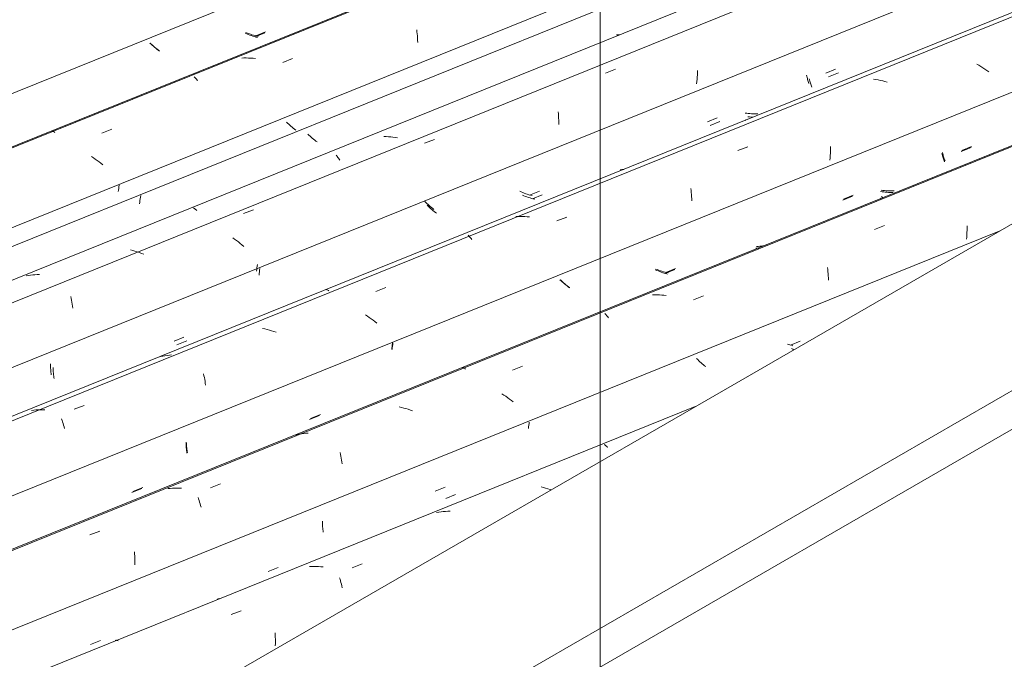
# Model space of a CAD drawing. Header units: metres. Extents: x -15.1 to 0.1, y 4 to 14.1.
# Tile 13 of 67: x -11.19 to -10.251, y 9.804 to 10.414. Entities that reach past the tile are written whole.
import ezdxf

# ---------------------------------------------------------------- set-up
doc = ezdxf.new("R2010")
doc.units = ezdxf.units.M
for name, color, linetype, lineweight in [('A-GLAZ-CWMG', 7, 'Continuous', 5), ('A-ROOF', 7, 'Continuous', 5), ('G-ANNO-TEXT', 7, 'Continuous', 9)]:
    doc.layers.add(name, color=color, linetype=linetype, lineweight=lineweight)

# ---------------------------------------------------------------- blocks, each defined once
blk = doc.blocks.new('FP_65-ISO_01')
at = {"layer": 'A-GLAZ-CWMG'}
blk.add_line((-10.54587, 10.04535), (-11.30068, 9.74029), dxfattribs=at)
at = {"layer": 'A-GLAZ-CWMG', "color": 9, "true_color": 0xc0c0c0}
for p, q in [((-10.63256, 10.00912), (-10.63204, 10.00883)), ((-10.63204, 10.00883), (-10.63151, 10.00848)), ((-10.63151, 10.00848), (-10.63097, 10.00807)), ((-10.63097, 10.00807), (-10.63042, 10.0076)), ((-10.63042, 10.0076), (-10.62986, 10.00708)), ((-10.62986, 10.00708), (-10.62929, 10.0065)), ((-10.69058, 9.96835), (-10.69272, 9.96895)), ((-10.68846, 9.9677), (-10.69058, 9.96835)), ((-10.68634, 9.967), (-10.68846, 9.9677)), ((-10.68424, 9.96625), (-10.68634, 9.967)), ((-10.68341, 9.96594), (-10.68424, 9.96625)), ((-10.79022, 9.9448), (-10.79233, 9.94447)), ((-10.78811, 9.94507), (-10.79022, 9.9448)), ((-10.78598, 9.94528), (-10.78811, 9.94507)), ((-10.78384, 9.94543), (-10.78598, 9.94528)), ((-10.78169, 9.94552), (-10.78384, 9.94543)), ((-10.77954, 9.94555), (-10.78169, 9.94552)), ((-10.91133, 9.8929), (-10.91348, 9.89283)), ((-10.90917, 9.89292), (-10.91133, 9.8929)), ((-10.90701, 9.89287), (-10.90917, 9.89292)), ((-10.8728, 9.89171), (-10.86329, 9.8954)), ((-10.90485, 9.89277), (-10.90701, 9.89287)), ((-10.90268, 9.89261), (-10.90485, 9.89277)), ((-10.90051, 9.89239), (-10.90268, 9.89261)), ((-10.88488, 9.8822), (-10.8844, 9.88071)), ((-10.8844, 9.88071), (-10.88394, 9.87916)), ((-10.88394, 9.87916), (-10.8835, 9.87758)), ((-10.8835, 9.87758), (-10.88308, 9.87595)), ((-10.88308, 9.87595), (-10.88267, 9.87429)), ((-10.88267, 9.87429), (-10.8823, 9.87258)), ((-10.99948, 9.86245), (-11.00146, 9.86172)), ((-10.98806, 9.84695), (-10.97855, 9.85065)), ((-10.94627, 9.82957), (-10.94616, 9.82756)), ((-10.94616, 9.82756), (-10.94609, 9.82552)), ((-11.09868, 9.82241), (-11.09827, 9.82248)), ((-11.09827, 9.82248), (-11.09784, 9.8225)), ((-11.09784, 9.8225), (-11.09739, 9.82246)), ((-11.09739, 9.82246), (-11.09693, 9.82236)), ((-11.09693, 9.82236), (-11.09645, 9.8222)), ((-11.09645, 9.8222), (-11.09595, 9.82199)), ((-10.94607, 9.81929), (-10.94613, 9.81718)), ((-10.94609, 9.82552), (-10.94605, 9.82347)), ((-10.94604, 9.82139), (-10.94607, 9.81929)), ((-10.94605, 9.82347), (-10.94604, 9.82139))]:
    blk.add_line(p, q, dxfattribs=at)
blk = doc.blocks.new('FP_66-ISO_01')
at = {"layer": 'A-GLAZ-CWMG', "color": 9, "true_color": 0xc0c0c0}
for p, q in [((-10.45271, 10.10003), (-10.45413, 10.10066)), ((-10.45181, 10.09965), (-10.45271, 10.10003)), ((-10.54345, 10.09016), (-10.54445, 10.09115)), ((-10.54243, 10.08918), (-10.54345, 10.09016)), ((-10.54138, 10.0882), (-10.54243, 10.08918)), ((-10.5403, 10.08724), (-10.54138, 10.0882)), ((-10.53919, 10.08628), (-10.5403, 10.08724)), ((-10.53807, 10.08534), (-10.53919, 10.08628)), ((-10.53692, 10.08441), (-10.53807, 10.08534)), ((-10.53574, 10.08349), (-10.53692, 10.08441)), ((-10.70463, 10.0261), (-10.70479, 10.0246)), ((-10.70443, 10.02761), (-10.70463, 10.0261)), ((-10.70421, 10.02912), (-10.70443, 10.02761)), ((-10.70396, 10.03063), (-10.70421, 10.02912)), ((-10.78349, 9.95762), (-10.77418, 9.96145)), ((-10.90127, 9.93612), (-10.90125, 9.93473)), ((-10.90125, 9.93473), (-10.9012, 9.93336)), ((-10.9012, 9.93336), (-10.90113, 9.93201)), ((-10.90113, 9.93201), (-10.90104, 9.93067)), ((-10.90104, 9.93067), (-10.90093, 9.92936)), ((-10.90093, 9.92936), (-10.90079, 9.92807)), ((-10.90079, 9.92807), (-10.90064, 9.92679)), ((-10.90064, 9.92679), (-10.90047, 9.92555)), ((-10.95285, 9.88799), (-10.94354, 9.89182)), ((-11.1222, 9.81841), (-11.11289, 9.82224))]:
    blk.add_line(p, q, dxfattribs=at)
blk = doc.blocks.new('FP_67-ISO_01')
at = {"layer": 'A-GLAZ-CWMG'}
blk.add_line((-9.81215, 10.46896), (-11.43016, 9.81505), dxfattribs=at)
at = {"layer": 'A-GLAZ-CWMG', "color": 9, "true_color": 0xc0c0c0}
for p, q in [((-10.37483, 10.21433), (-10.36534, 10.21801)), ((-10.28666, 10.21351), (-10.28675, 10.21139)), ((-10.2866, 10.21562), (-10.28666, 10.21351)), ((-10.28659, 10.21772), (-10.2866, 10.21562)), ((-10.28705, 10.2071), (-10.28727, 10.20494)), ((-10.28688, 10.20925), (-10.28705, 10.2071)), ((-10.28675, 10.21139), (-10.28688, 10.20925)), ((-10.41966, 10.17802), (-10.41944, 10.17609)), ((-10.41944, 10.17609), (-10.41925, 10.17414)), ((-10.41925, 10.17414), (-10.4191, 10.17216)), ((-10.4191, 10.17216), (-10.41898, 10.17015)), ((-10.41898, 10.17015), (-10.41889, 10.16812)), ((-10.41889, 10.16812), (-10.41884, 10.16606)), ((-10.58425, 10.15203), (-10.58641, 10.15198)), ((-10.5821, 10.15202), (-10.58425, 10.15203)), ((-10.57993, 10.15195), (-10.5821, 10.15202)), ((-10.57777, 10.15181), (-10.57993, 10.15195)), ((-10.5756, 10.15162), (-10.57777, 10.15181)), ((-10.57343, 10.15137), (-10.5756, 10.15162)), ((-10.54739, 10.1473), (-10.53789, 10.15099)), ((-10.63195, 10.13413), (-10.63138, 10.1336)), ((-10.63138, 10.1336), (-10.63081, 10.13301)), ((-10.63081, 10.13301), (-10.63024, 10.13236)), ((-10.63024, 10.13236), (-10.62966, 10.13165)), ((-10.62966, 10.13165), (-10.62907, 10.13088)), ((-10.62907, 10.13088), (-10.62849, 10.13005)), ((-10.76774, 10.0827), (-10.76727, 10.08259)), ((-10.76727, 10.08259), (-10.76677, 10.08241)), ((-10.76677, 10.08241), (-10.76627, 10.08217)), ((-10.76627, 10.08217), (-10.76575, 10.08187)), ((-10.76575, 10.08187), (-10.76521, 10.08152)), ((-10.76521, 10.08152), (-10.76467, 10.0811)), ((-10.71998, 10.08015), (-10.71049, 10.08385)), ((-10.72816, 10.05643), (-10.73003, 10.05766)), ((-10.72631, 10.05517), (-10.72816, 10.05643)), ((-10.7245, 10.05387), (-10.72631, 10.05517)), ((-10.72272, 10.05254), (-10.7245, 10.05387)), ((-10.72098, 10.05118), (-10.72272, 10.05254)), ((-10.82582, 10.04454), (-10.82798, 10.04501)), ((-10.82367, 10.04401), (-10.82582, 10.04454)), ((-10.82153, 10.04342), (-10.82367, 10.04401)), ((-10.8194, 10.04278), (-10.82153, 10.04342)), ((-10.71926, 10.04979), (-10.72098, 10.05118)), ((-10.81728, 10.04209), (-10.8194, 10.04278)), ((-10.81518, 10.04135), (-10.81728, 10.04209)), ((-10.92524, 10.01862), (-10.9273, 10.01812)), ((-10.92316, 10.01905), (-10.92524, 10.01862)), ((-10.92107, 10.01942), (-10.92316, 10.01905)), ((-10.91896, 10.01973), (-10.92107, 10.01942)), ((-10.91684, 10.01998), (-10.91896, 10.01973)), ((-10.9147, 10.02017), (-10.91684, 10.01998)), ((-10.88432, 10.00152), (-10.88395, 9.9998)), ((-10.88395, 9.9998), (-10.88359, 9.99804)), ((-10.88359, 9.99804), (-10.88327, 9.99625)), ((-10.88327, 9.99625), (-10.88297, 9.99442)), ((-10.88297, 9.99442), (-10.8827, 9.99255)), ((-10.8827, 9.99255), (-10.88245, 9.99066)), ((-11.00773, 9.96795), (-10.99823, 9.97166)), ((-11.04629, 9.9674), (-11.04842, 9.96718)), ((-11.04415, 9.96756), (-11.04629, 9.9674)), ((-11.04201, 9.96766), (-11.04415, 9.96756)), ((-11.03985, 9.96769), (-11.04201, 9.96766)), ((-11.03769, 9.96767), (-11.03985, 9.96769)), ((-11.03553, 9.96758), (-11.03769, 9.96767)), ((-11.0197, 9.95869), (-11.01919, 9.95728)), ((-11.01919, 9.95728), (-11.0187, 9.95582)), ((-11.0187, 9.95582), (-11.01822, 9.95431)), ((-11.01822, 9.95431), (-11.01776, 9.95276)), ((-11.01776, 9.95276), (-11.01732, 9.95116)), ((-11.01732, 9.95116), (-11.0169, 9.94952)), ((-11.12284, 9.92296), (-11.11335, 9.92667)), ((-11.08044, 9.90682), (-11.08029, 9.90484)), ((-11.08029, 9.90484), (-11.08017, 9.90283)), ((-11.08017, 9.90283), (-11.08008, 9.9008)), ((-11.08008, 9.9008), (-11.08003, 9.89874)), ((-11.08002, 9.89666), (-11.08004, 9.89457)), ((-11.08003, 9.89874), (-11.08002, 9.89666))]:
    blk.add_line(p, q, dxfattribs=at)
blk = doc.blocks.new('FP_68-ISO_01')
at = {"layer": 'A-GLAZ-CWMG', "color": 9, "true_color": 0xc0c0c0}
for p, q in [((-10.2922, 10.28866), (-10.28289, 10.2925)), ((-10.31064, 10.28686), (-10.31039, 10.28574)), ((-10.31039, 10.28574), (-10.31013, 10.28465)), ((-10.31013, 10.28465), (-10.30985, 10.28359)), ((-10.30985, 10.28359), (-10.30957, 10.28257)), ((-10.30957, 10.28257), (-10.30927, 10.28157)), ((-10.30927, 10.28157), (-10.30896, 10.28061)), ((-10.30896, 10.28061), (-10.30864, 10.27968)), ((-10.30864, 10.27968), (-10.30831, 10.27878)), ((-10.36767, 10.25028), (-10.36919, 10.25052)), ((-10.36615, 10.25007), (-10.36767, 10.25028)), ((-10.36463, 10.2499), (-10.36615, 10.25007)), ((-10.36311, 10.24977), (-10.36463, 10.2499)), ((-10.36158, 10.24967), (-10.36311, 10.24977)), ((-10.36006, 10.24962), (-10.36158, 10.24967)), ((-10.35854, 10.2496), (-10.36006, 10.24962)), ((-10.35703, 10.24962), (-10.35854, 10.2496)), ((-10.40516, 10.24212), (-10.39584, 10.24596)), ((-10.36913, 10.24409), (-10.36878, 10.24372)), ((-10.48666, 10.19645), (-10.48817, 10.19637)), ((-10.48531, 10.19656), (-10.48666, 10.19645)), ((-10.58257, 10.1753), (-10.58399, 10.17593)), ((-10.58113, 10.17471), (-10.58257, 10.1753)), ((-10.57969, 10.17414), (-10.58113, 10.17471)), ((-10.57459, 10.17236), (-10.56527, 10.17619)), ((-10.67339, 10.1654), (-10.6744, 10.16639)), ((-10.67236, 10.16441), (-10.67339, 10.1654)), ((-10.57823, 10.1736), (-10.57969, 10.17414)), ((-10.57676, 10.1731), (-10.57823, 10.1736)), ((-10.57529, 10.17263), (-10.57676, 10.1731)), ((-10.5738, 10.17219), (-10.57529, 10.17263)), ((-10.57231, 10.17178), (-10.5738, 10.17219)), ((-10.6713, 10.16344), (-10.67236, 10.16441)), ((-10.67022, 10.16247), (-10.6713, 10.16344)), ((-10.66911, 10.16152), (-10.67022, 10.16247)), ((-10.66798, 10.16058), (-10.66911, 10.16152)), ((-10.66683, 10.15965), (-10.66798, 10.16058)), ((-10.66565, 10.15874), (-10.66683, 10.15965)), ((-10.83458, 10.10139), (-10.83475, 10.09988)), ((-10.83439, 10.10291), (-10.83458, 10.10139)), ((-10.83417, 10.10444), (-10.83439, 10.10291)), ((-10.83392, 10.10596), (-10.83417, 10.10444)), ((-10.9134, 10.03298), (-10.90409, 10.03681)), ((-11.03123, 10.01146), (-11.0312, 10.01007)), ((-11.0312, 10.01007), (-11.03115, 10.0087)), ((-11.03115, 10.0087), (-11.03108, 10.00735)), ((-11.03108, 10.00735), (-11.03099, 10.00602)), ((-11.03099, 10.00602), (-11.03087, 10.0047)), ((-11.03087, 10.0047), (-11.03074, 10.00341)), ((-11.03074, 10.00341), (-11.03059, 10.00214)), ((-11.03059, 10.00214), (-11.03042, 10.0009)), ((-11.0828, 9.96337), (-11.07348, 9.9672))]:
    blk.add_line(p, q, dxfattribs=at)
blk = doc.blocks.new('FP_69-ISO_01')
at = {"layer": 'A-GLAZ-CWMG'}
blk.add_line((-9.07945, 10.89198), (-11.55946, 9.8897), dxfattribs=at)
at = {"layer": 'A-GLAZ-CWMG', "color": 9, "true_color": 0xc0c0c0}
for p, q in [((-10.27531, 10.37098), (-10.27724, 10.37213)), ((-10.2734, 10.3698), (-10.27531, 10.37098)), ((-10.27152, 10.36858), (-10.2734, 10.3698)), ((-10.26967, 10.36732), (-10.27152, 10.36858)), ((-10.26785, 10.36603), (-10.26967, 10.36732)), ((-10.26607, 10.3647), (-10.26785, 10.36603)), ((-10.37356, 10.3573), (-10.37572, 10.35764)), ((-10.37139, 10.3569), (-10.37356, 10.3573)), ((-10.36923, 10.35644), (-10.37139, 10.3569)), ((-10.36708, 10.35593), (-10.36923, 10.35644)), ((-10.36494, 10.35536), (-10.36708, 10.35593)), ((-10.3628, 10.35474), (-10.36494, 10.35536)), ((-10.50529, 10.28959), (-10.49581, 10.29328)), ((-10.41687, 10.28912), (-10.41694, 10.28701)), ((-10.41683, 10.29123), (-10.41687, 10.28912)), ((-10.41684, 10.29331), (-10.41683, 10.29123)), ((-10.41721, 10.28273), (-10.4174, 10.28057)), ((-10.41706, 10.28487), (-10.41721, 10.28273)), ((-10.41694, 10.28701), (-10.41706, 10.28487)), ((-10.54997, 10.25344), (-10.54974, 10.25153)), ((-10.54974, 10.25153), (-10.54954, 10.24959)), ((-10.54954, 10.24959), (-10.54937, 10.24762)), ((-10.54937, 10.24762), (-10.54923, 10.24562)), ((-10.54923, 10.24562), (-10.54913, 10.2436)), ((-10.54913, 10.2436), (-10.54906, 10.24155)), ((-10.71468, 10.22671), (-10.71683, 10.22663)), ((-10.71253, 10.22674), (-10.71468, 10.22671)), ((-10.71036, 10.2267), (-10.71253, 10.22674)), ((-10.7082, 10.2266), (-10.71036, 10.2267)), ((-10.70603, 10.22644), (-10.7082, 10.2266)), ((-10.70386, 10.22622), (-10.70603, 10.22644)), ((-10.67777, 10.22244), (-10.66829, 10.22614)), ((-10.76234, 10.20875), (-10.76178, 10.20825)), ((-10.76178, 10.20825), (-10.76121, 10.2077)), ((-10.76121, 10.2077), (-10.76064, 10.20708)), ((-10.76064, 10.20708), (-10.76006, 10.2064)), ((-10.76006, 10.2064), (-10.75948, 10.20566)), ((-10.75948, 10.20566), (-10.75889, 10.20486)), ((-10.89802, 10.1571), (-10.89755, 10.15702)), ((-10.89755, 10.15702), (-10.89707, 10.15687)), ((-10.89707, 10.15687), (-10.89657, 10.15667)), ((-10.89657, 10.15667), (-10.89605, 10.1564)), ((-10.89605, 10.1564), (-10.89552, 10.15607)), ((-10.89552, 10.15607), (-10.89498, 10.15568)), ((-10.85029, 10.15518), (-10.8408, 10.15888)), ((-10.85835, 10.13164), (-10.86023, 10.13286)), ((-10.8565, 10.13039), (-10.85835, 10.13164)), ((-10.85468, 10.1291), (-10.8565, 10.13039)), ((-10.85289, 10.12778), (-10.85468, 10.1291)), ((-10.85113, 10.12643), (-10.85289, 10.12778)), ((-10.9561, 10.11942), (-10.95826, 10.11987)), ((-10.95394, 10.11891), (-10.9561, 10.11942)), ((-10.9518, 10.11835), (-10.95394, 10.11891)), ((-10.94967, 10.11773), (-10.9518, 10.11835)), ((-10.8494, 10.12505), (-10.85113, 10.12643)), ((-10.94754, 10.11706), (-10.94967, 10.11773)), ((-10.94543, 10.11633), (-10.94754, 10.11706)), ((-11.05545, 10.09307), (-11.0575, 10.09254)), ((-11.05338, 10.09353), (-11.05545, 10.09307)), ((-11.05129, 10.09393), (-11.05338, 10.09353)), ((-11.04918, 10.09427), (-11.05129, 10.09393)), ((-11.04707, 10.09455), (-11.04918, 10.09427)), ((-11.04494, 10.09476), (-11.04707, 10.09455)), ((-11.01449, 10.07658), (-11.0141, 10.07487)), ((-11.0141, 10.07487), (-11.01374, 10.07313)), ((-11.01374, 10.07313), (-11.01341, 10.07134)), ((-11.01341, 10.07134), (-11.0131, 10.06952)), ((-11.0131, 10.06952), (-11.01282, 10.06767)), ((-11.01282, 10.06767), (-11.01257, 10.06578)), ((-11.13789, 10.04281), (-11.1284, 10.04652)), ((-11.17645, 10.04197), (-11.17857, 10.04172)), ((-11.17432, 10.04215), (-11.17645, 10.04197)), ((-11.17217, 10.04227), (-11.17432, 10.04215)), ((-11.17002, 10.04233), (-11.17217, 10.04227)), ((-11.16786, 10.04233), (-11.17002, 10.04233)), ((-11.1657, 10.04227), (-11.16786, 10.04233)), ((-11.14984, 10.03359), (-11.14933, 10.03219)), ((-11.14933, 10.03219), (-11.14883, 10.03075)), ((-11.14883, 10.03075), (-11.14835, 10.02925)), ((-11.14835, 10.02925), (-11.14788, 10.02771)), ((-11.14788, 10.02771), (-11.14743, 10.02613)), ((-11.14743, 10.02613), (-11.14701, 10.0245))]:
    blk.add_line(p, q, dxfattribs=at)
blk = doc.blocks.new('FP_70-ISO_01')
at = {"layer": 'A-GLAZ-CWMG', "color": 9, "true_color": 0xc0c0c0}
for p, q in [((-10.42127, 10.36343), (-10.41195, 10.36726)), ((-10.43973, 10.36159), (-10.43947, 10.36048)), ((-10.43947, 10.36048), (-10.43921, 10.3594)), ((-10.43921, 10.3594), (-10.43893, 10.35835)), ((-10.43893, 10.35835), (-10.43863, 10.35733)), ((-10.43863, 10.35733), (-10.43833, 10.35635)), ((-10.43833, 10.35635), (-10.43802, 10.35539)), ((-10.43802, 10.35539), (-10.4377, 10.35447)), ((-10.4377, 10.35447), (-10.43737, 10.35359)), ((-10.49673, 10.32513), (-10.49825, 10.32537)), ((-10.49521, 10.32493), (-10.49673, 10.32513)), ((-10.49369, 10.32477), (-10.49521, 10.32493)), ((-10.49216, 10.32465), (-10.49369, 10.32477)), ((-10.53424, 10.31691), (-10.52492, 10.32075)), ((-10.49819, 10.31902), (-10.49785, 10.31866)), ((-10.49785, 10.31866), (-10.49751, 10.31834)), ((-10.49064, 10.32456), (-10.49216, 10.32465)), ((-10.48912, 10.32452), (-10.49064, 10.32456)), ((-10.4876, 10.32451), (-10.48912, 10.32452)), ((-10.48609, 10.32454), (-10.4876, 10.32451)), ((-10.61575, 10.27138), (-10.61726, 10.2713)), ((-10.61424, 10.27151), (-10.61575, 10.27138)), ((-10.61373, 10.27156), (-10.61424, 10.27151)), ((-10.71169, 10.25009), (-10.71311, 10.25071)), ((-10.71025, 10.2495), (-10.71169, 10.25009)), ((-10.70369, 10.24718), (-10.69437, 10.25101)), ((-10.80264, 10.2401), (-10.80366, 10.24109)), ((-10.7088, 10.24894), (-10.71025, 10.2495)), ((-10.70734, 10.24841), (-10.7088, 10.24894)), ((-10.70587, 10.24791), (-10.70734, 10.24841)), ((-10.70439, 10.24745), (-10.70587, 10.24791)), ((-10.70291, 10.24702), (-10.70439, 10.24745)), ((-10.70141, 10.24662), (-10.70291, 10.24702)), ((-10.80161, 10.23912), (-10.80264, 10.2401)), ((-10.80054, 10.23815), (-10.80161, 10.23912)), ((-10.79945, 10.23718), (-10.80054, 10.23815)), ((-10.79833, 10.23623), (-10.79945, 10.23718)), ((-10.7972, 10.23529), (-10.79833, 10.23623)), ((-10.79603, 10.23437), (-10.7972, 10.23529)), ((-10.79485, 10.23346), (-10.79603, 10.23437)), ((-10.96385, 10.17616), (-10.96401, 10.17462)), ((-10.96366, 10.17771), (-10.96385, 10.17616)), ((-10.96345, 10.17926), (-10.96366, 10.17771)), ((-10.9632, 10.18082), (-10.96345, 10.17926)), ((-11.04256, 10.10786), (-11.03324, 10.11169)), ((-11.16047, 10.08626), (-11.16043, 10.08487)), ((-11.16043, 10.08487), (-11.16038, 10.08351)), ((-11.16038, 10.08351), (-11.1603, 10.08216)), ((-11.1603, 10.08216), (-11.16021, 10.08083)), ((-11.16021, 10.08083), (-11.16009, 10.07952)), ((-11.16009, 10.07952), (-11.15995, 10.07823)), ((-11.15995, 10.07823), (-11.15979, 10.07697)), ((-11.15979, 10.07697), (-11.15962, 10.07573))]:
    blk.add_line(p, q, dxfattribs=at)
blk = doc.blocks.new('FP_71-ISO_01')
at = {"layer": 'A-GLAZ-CWMG'}
blk.add_line((-8.65948, 11.17006), (-11.66254, 9.95639), dxfattribs=at)
blk = doc.blocks.new('FP_72-ISO_01')
at = {"layer": 'A-GLAZ-CWMG', "color": 9, "true_color": 0xc0c0c0}
for p, q in [((-10.91407, 10.30437), (-10.9151, 10.30535)), ((-10.91302, 10.30339), (-10.91407, 10.30437)), ((-10.91194, 10.30242), (-10.91302, 10.30339)), ((-10.91084, 10.30146), (-10.91194, 10.30242)), ((-10.90972, 10.30052), (-10.91084, 10.30146)), ((-10.90857, 10.29958), (-10.90972, 10.30052)), ((-10.90739, 10.29866), (-10.90857, 10.29958)), ((-10.9062, 10.29776), (-10.90739, 10.29866)), ((-11.0753, 10.24045), (-11.07544, 10.23891)), ((-11.07512, 10.242), (-11.0753, 10.24045)), ((-11.07492, 10.24356), (-11.07512, 10.242)), ((-11.07468, 10.24511), (-11.07492, 10.24356)), ((-11.07441, 10.24668), (-11.07468, 10.24511))]:
    blk.add_line(p, q, dxfattribs=at)
blk = doc.blocks.new('Rectangular Mullion - Telha Fibrocimento - Ondulada-1908998-ISO_01')
at = {"layer": 'A-GLAZ-CWMG'}
for p, q in [((-8.65948, 11.22371), (-11.7172, 9.98794)), ((-9.51804, 10.63876), (-11.47475, 9.84797)), ((-10.25609, 10.21265), (-11.34451, 9.77277))]:
    blk.add_line(p, q, dxfattribs=at)
for name in ['FP_71-ISO_01', 'FP_72-ISO_01', 'FP_69-ISO_01', 'FP_70-ISO_01', 'FP_67-ISO_01', 'FP_68-ISO_01', 'FP_65-ISO_01', 'FP_66-ISO_01']:
    blk.add_blockref(name, (0, 0), dxfattribs=at)
blk = doc.blocks.new('FP_74-ISO_01')
at = {"layer": 'A-GLAZ-CWMG', "color": 9, "true_color": 0xc0c0c0}
for p, q in [((-10.45716, 10.10471), (-10.45784, 10.10493)), ((-10.45567, 10.10425), (-10.45716, 10.10471)), ((-10.45418, 10.10384), (-10.45567, 10.10425)), ((-10.45497, 10.10399), (-10.44566, 10.10783)), ((-10.45268, 10.10345), (-10.45418, 10.10384)), ((-10.79363, 9.96458), (-10.78431, 9.96841))]:
    blk.add_line(p, q, dxfattribs=at)
blk = doc.blocks.new('FP_75-ISO_01')
at = {"layer": 'A-GLAZ-CWMG'}
blk.add_line((-9.81771, 10.46575), (-11.42187, 9.81743), dxfattribs=at)
blk = doc.blocks.new('FP_76-ISO_01')
at = {"layer": 'A-GLAZ-CWMG', "color": 9, "true_color": 0xc0c0c0}
for p, q in [((-10.31017, 10.28762), (-10.3099, 10.28655)), ((-10.29164, 10.28964), (-10.28232, 10.29348)), ((-10.3099, 10.28655), (-10.30961, 10.2855)), ((-10.30961, 10.2855), (-10.30931, 10.28449)), ((-10.30931, 10.28449), (-10.30901, 10.28351)), ((-10.30901, 10.28351), (-10.30869, 10.28256)), ((-10.30869, 10.28256), (-10.30836, 10.28164)), ((-10.30836, 10.28164), (-10.30803, 10.28075)), ((-10.30803, 10.28075), (-10.30769, 10.2799)), ((-10.36696, 10.2516), (-10.36849, 10.2518)), ((-10.36544, 10.25144), (-10.36696, 10.2516)), ((-10.36391, 10.25131), (-10.36544, 10.25144)), ((-10.36239, 10.25122), (-10.36391, 10.25131)), ((-10.36086, 10.25117), (-10.36239, 10.25122)), ((-10.35934, 10.25115), (-10.36086, 10.25117)), ((-10.35782, 10.25118), (-10.35934, 10.25115)), ((-10.3563, 10.25124), (-10.35782, 10.25118)), ((-10.40453, 10.2431), (-10.39521, 10.24694)), ((-10.3684, 10.24575), (-10.36805, 10.24542)), ((-10.36805, 10.24542), (-10.36772, 10.24512)), ((-10.36772, 10.24512), (-10.36739, 10.24487)), ((-10.36739, 10.24487), (-10.36707, 10.24466)), ((-10.36707, 10.24466), (-10.36677, 10.24448)), ((-10.48588, 10.19811), (-10.48739, 10.19799)), ((-10.48437, 10.19827), (-10.48588, 10.19811)), ((-10.48288, 10.19846), (-10.48437, 10.19827)), ((-10.48139, 10.19869), (-10.48288, 10.19846)), ((-10.47991, 10.19897), (-10.48139, 10.19869)), ((-10.47875, 10.19921), (-10.47991, 10.19897)), ((-10.58194, 10.17601), (-10.58339, 10.17659)), ((-10.58049, 10.17546), (-10.58194, 10.17601)), ((-10.57902, 10.17494), (-10.58049, 10.17546)), ((-10.57754, 10.17446), (-10.57902, 10.17494)), ((-10.57385, 10.17334), (-10.56454, 10.17717)), ((-10.67365, 10.16532), (-10.67473, 10.1663)), ((-10.67256, 10.16436), (-10.67365, 10.16532)), ((-10.57605, 10.174), (-10.57754, 10.17446)), ((-10.57456, 10.17358), (-10.57605, 10.174)), ((-10.57306, 10.17319), (-10.57456, 10.17358)), ((-10.57155, 10.17284), (-10.57306, 10.17319)), ((-10.67144, 10.16341), (-10.67256, 10.16436)), ((-10.67029, 10.16247), (-10.67144, 10.16341)), ((-10.66913, 10.16154), (-10.67029, 10.16247)), ((-10.66794, 10.16063), (-10.66913, 10.16154)), ((-10.66673, 10.15973), (-10.66794, 10.16063)), ((-10.6655, 10.15885), (-10.66673, 10.15973)), ((-10.83487, 10.10113), (-10.83495, 10.09971)), ((-10.83476, 10.10257), (-10.83487, 10.10113)), ((-10.83462, 10.10401), (-10.83476, 10.10257)), ((-10.83446, 10.10546), (-10.83462, 10.10401)), ((-10.83428, 10.10691), (-10.83446, 10.10546)), ((-10.91247, 10.03398), (-10.90316, 10.03781)), ((-11.03097, 10.01135), (-11.03089, 10.01)), ((-11.03089, 10.01), (-11.03078, 10.00867)), ((-11.03078, 10.00867), (-11.03066, 10.00735)), ((-11.03066, 10.00735), (-11.03052, 10.00606)), ((-11.03052, 10.00606), (-11.03035, 10.0048)), ((-11.03035, 10.0048), (-11.03018, 10.00355)), ((-11.03018, 10.00355), (-11.02998, 10.00233)), ((-11.02998, 10.00233), (-11.02977, 10.00113)), ((-11.08177, 9.9644), (-11.07245, 9.96822))]:
    blk.add_line(p, q, dxfattribs=at)
blk = doc.blocks.new('FP_77-ISO_01')
at = {"layer": 'A-GLAZ-CWMG'}
blk.add_line((-9.10366, 10.87801), (-11.55519, 9.88723), dxfattribs=at)
blk = doc.blocks.new('FP_78-ISO_01')
at = {"layer": 'A-GLAZ-CWMG', "color": 9, "true_color": 0xc0c0c0}
for p, q in [((-10.41869, 10.35988), (-10.40937, 10.36372)), ((-10.43717, 10.358), (-10.43691, 10.3569)), ((-10.43691, 10.3569), (-10.43664, 10.35583)), ((-10.43664, 10.35583), (-10.43636, 10.35479)), ((-10.43636, 10.35479), (-10.43606, 10.35378)), ((-10.43606, 10.35378), (-10.43576, 10.3528)), ((-10.43576, 10.3528), (-10.43544, 10.35185)), ((-10.43544, 10.35185), (-10.43512, 10.35094)), ((-10.43512, 10.35094), (-10.43479, 10.35006)), ((-10.53166, 10.31336), (-10.52234, 10.3172)), ((-10.49413, 10.32164), (-10.49565, 10.32187)), ((-10.49261, 10.32145), (-10.49413, 10.32164)), ((-10.49109, 10.3213), (-10.49261, 10.32145)), ((-10.7091, 10.24649), (-10.71053, 10.2471)), ((-10.70766, 10.24591), (-10.7091, 10.24649)), ((-10.70621, 10.24536), (-10.70766, 10.24591)), ((-10.70475, 10.24484), (-10.70621, 10.24536)), ((-10.70327, 10.24435), (-10.70475, 10.24484)), ((-10.70179, 10.24389), (-10.70327, 10.24435)), ((-10.7003, 10.24347), (-10.70179, 10.24389)), ((-10.70109, 10.24363), (-10.69177, 10.24746)), ((-10.6988, 10.24308), (-10.7003, 10.24347)), ((-10.80022, 10.23636), (-10.80125, 10.23735)), ((-10.79917, 10.23539), (-10.80022, 10.23636)), ((-10.79809, 10.23442), (-10.79917, 10.23539)), ((-10.79699, 10.23346), (-10.79809, 10.23442)), ((-10.79587, 10.23251), (-10.79699, 10.23346)), ((-10.79472, 10.23158), (-10.79587, 10.23251)), ((-10.79354, 10.23066), (-10.79472, 10.23158)), ((-10.79235, 10.22976), (-10.79354, 10.23066)), ((-10.96103, 10.17564), (-10.96125, 10.17404)), ((-10.96079, 10.17725), (-10.96103, 10.17564)), ((-10.96143, 10.17245), (-10.96158, 10.17087)), ((-10.96125, 10.17404), (-10.96143, 10.17245)), ((-11.03992, 10.10431), (-11.0306, 10.10814)), ((-11.15795, 10.08251), (-11.15791, 10.08113)), ((-11.15791, 10.08113), (-11.15784, 10.07977)), ((-11.15784, 10.07977), (-11.15776, 10.07843)), ((-11.15776, 10.07843), (-11.15765, 10.07711)), ((-11.15765, 10.07711), (-11.15752, 10.07581)), ((-11.15752, 10.07581), (-11.15738, 10.07453)), ((-11.15738, 10.07453), (-11.15721, 10.07327)), ((-11.15721, 10.07327), (-11.15703, 10.07204))]:
    blk.add_line(p, q, dxfattribs=at)
blk = doc.blocks.new('FP_79-ISO_01')
at = {"layer": 'A-GLAZ-CWMG'}
blk.add_line((-8.65948, 11.19152), (-11.69171, 9.96606), dxfattribs=at)
at = {"layer": 'A-GLAZ-CWMG', "color": 9, "true_color": 0xc0c0c0}
for p, q in [((-10.63124, 10.36341), (-10.62176, 10.36708)), ((-10.5437, 10.36393), (-10.5438, 10.3618)), ((-10.54365, 10.36604), (-10.5437, 10.36393)), ((-10.54431, 10.35536), (-10.54455, 10.35319)), ((-10.5441, 10.35752), (-10.54431, 10.35536)), ((-10.54393, 10.35967), (-10.5441, 10.35752)), ((-10.5438, 10.3618), (-10.54393, 10.35967)), ((-10.67644, 10.32655), (-10.67626, 10.32459)), ((-10.67626, 10.32459), (-10.67612, 10.3226)), ((-10.67612, 10.3226), (-10.676, 10.32059)), ((-10.676, 10.32059), (-10.67592, 10.31855)), ((-10.67592, 10.31855), (-10.67588, 10.31649)), ((-10.67588, 10.31649), (-10.67587, 10.31441)), ((-10.84044, 10.30289), (-10.84261, 10.30298)), ((-10.83828, 10.30275), (-10.84044, 10.30289)), ((-10.83611, 10.30255), (-10.83828, 10.30275)), ((-10.83394, 10.30229), (-10.83611, 10.30255)), ((-10.83177, 10.30197), (-10.83394, 10.30229)), ((-10.82961, 10.3016), (-10.83177, 10.30197)), ((-10.80376, 10.29651), (-10.79427, 10.30019)), ((-10.88816, 10.28524), (-10.88758, 10.28457)), ((-10.88758, 10.28457), (-10.887, 10.28384)), ((-10.887, 10.28384), (-10.88642, 10.28306)), ((-10.88642, 10.28306), (-10.88583, 10.28222)), ((-10.88583, 10.28222), (-10.88525, 10.28133)), ((-10.88525, 10.28133), (-10.88467, 10.28038)), ((-11.02416, 10.23482), (-11.02364, 10.23455)), ((-11.02364, 10.23455), (-11.02312, 10.23422)), ((-11.02312, 10.23422), (-11.02258, 10.23383)), ((-11.02258, 10.23383), (-11.02203, 10.23339)), ((-11.02203, 10.23339), (-11.02147, 10.23289)), ((-11.02147, 10.23289), (-11.0209, 10.23232)), ((-10.97632, 10.2295), (-10.96683, 10.23319)), ((-10.98489, 10.20505), (-10.98672, 10.20633)), ((-10.98309, 10.20374), (-10.98489, 10.20505)), ((-10.98132, 10.2024), (-10.98309, 10.20374)), ((-11.08206, 10.19435), (-11.0842, 10.19493)), ((-11.07993, 10.19372), (-11.08206, 10.19435)), ((-11.07781, 10.19303), (-11.07993, 10.19372)), ((-10.97958, 10.20104), (-10.98132, 10.2024)), ((-10.97787, 10.19964), (-10.97958, 10.20104)), ((-10.9762, 10.19822), (-10.97787, 10.19964)), ((-11.0757, 10.1923), (-11.07781, 10.19303)), ((-11.0736, 10.19151), (-11.0757, 10.1923)), ((-11.07152, 10.19068), (-11.0736, 10.19151)), ((-11.18161, 10.17052), (-11.18372, 10.17018)), ((-11.1795, 10.17081), (-11.18161, 10.17052)), ((-11.17737, 10.17103), (-11.1795, 10.17081)), ((-11.17524, 10.17119), (-11.17737, 10.17103)), ((-11.17309, 10.17129), (-11.17524, 10.17119)), ((-11.17094, 10.17134), (-11.17309, 10.17129)), ((-11.1409, 10.15037), (-11.14056, 10.14859)), ((-11.14056, 10.14859), (-11.14024, 10.14678)), ((-11.14024, 10.14678), (-11.13996, 10.14494)), ((-11.13996, 10.14494), (-11.1397, 10.14306)), ((-11.1397, 10.14306), (-11.13946, 10.14115)), ((-11.13946, 10.14115), (-11.13926, 10.13921))]:
    blk.add_line(p, q, dxfattribs=at)
blk = doc.blocks.new('FP_80-ISO_01')
at = {"layer": 'A-GLAZ-CWMG', "color": 9, "true_color": 0xc0c0c0}
for p, q in [((-10.61944, 10.39996), (-10.62096, 10.39997)), ((-10.61793, 10.39999), (-10.61944, 10.39996)), ((-10.93437, 10.31582), (-10.93537, 10.31681)), ((-10.93334, 10.31484), (-10.93437, 10.31582)), ((-10.93229, 10.31386), (-10.93334, 10.31484)), ((-10.93121, 10.3129), (-10.93229, 10.31386)), ((-10.9301, 10.31194), (-10.93121, 10.3129)), ((-10.92897, 10.311), (-10.9301, 10.31194)), ((-10.92782, 10.31007), (-10.92897, 10.311)), ((-10.92664, 10.30915), (-10.92782, 10.31007)), ((-11.09559, 10.2519), (-11.09576, 10.2504)), ((-11.0954, 10.2534), (-11.09559, 10.2519)), ((-11.09518, 10.25491), (-11.0954, 10.2534)), ((-11.09492, 10.25642), (-11.09518, 10.25491))]:
    blk.add_line(p, q, dxfattribs=at)
blk = doc.blocks.new('FP_81-ISO_01')
at = {"layer": 'A-GLAZ-CWMG'}
blk.add_line((-8.65948, 11.3186), (-11.82119, 10.04081), dxfattribs=at)
at = {"layer": 'A-GLAZ-CWMG', "color": 9, "true_color": 0xc0c0c0}
for p, q in [((-10.81131, 10.40467), (-10.81107, 10.40276)), ((-10.81107, 10.40276), (-10.81086, 10.40082)), ((-10.81086, 10.40082), (-10.81069, 10.39886)), ((-10.81069, 10.39886), (-10.81055, 10.39686)), ((-10.81055, 10.39686), (-10.81044, 10.39484)), ((-10.81044, 10.39484), (-10.81036, 10.3928)), ((-10.97597, 10.37788), (-10.97812, 10.3778)), ((-10.97382, 10.3779), (-10.97597, 10.37788)), ((-10.97165, 10.37786), (-10.97382, 10.3779)), ((-10.96949, 10.37775), (-10.97165, 10.37786)), ((-10.96732, 10.37759), (-10.96949, 10.37775)), ((-10.96515, 10.37737), (-10.96732, 10.37759)), ((-10.93907, 10.37357), (-10.92958, 10.37727)), ((-11.02361, 10.35993), (-11.02305, 10.35943)), ((-11.02305, 10.35943), (-11.02247, 10.35886)), ((-11.02247, 10.35886), (-11.0219, 10.35823)), ((-11.0219, 10.35823), (-11.02132, 10.35755)), ((-11.02132, 10.35755), (-11.02073, 10.3568)), ((-11.02073, 10.3568), (-11.02014, 10.356)), ((-11.15923, 10.30836), (-11.15876, 10.30826)), ((-11.15876, 10.30826), (-11.15827, 10.3081)), ((-11.15827, 10.3081), (-11.15776, 10.30788)), ((-11.15776, 10.30788), (-11.15724, 10.3076)), ((-11.15724, 10.3076), (-11.15671, 10.30726)), ((-11.15671, 10.30726), (-11.15616, 10.30686)), ((-11.11147, 10.30622), (-11.10199, 10.30993)), ((-11.11953, 10.28263), (-11.12141, 10.28385)), ((-11.11768, 10.28138), (-11.11953, 10.28263)), ((-11.11586, 10.28009), (-11.11768, 10.28138)), ((-11.11407, 10.27877), (-11.11586, 10.28009)), ((-11.11231, 10.27742), (-11.11407, 10.27877)), ((-11.11059, 10.27604), (-11.11231, 10.27742))]:
    blk.add_line(p, q, dxfattribs=at)
blk = doc.blocks.new('FP_82-ISO_01')
at = {"layer": 'A-GLAZ-CWMG', "color": 9, "true_color": 0xc0c0c0}
for p, q in [((-10.97341, 10.40095), (-10.97483, 10.40157)), ((-10.97198, 10.40036), (-10.97341, 10.40095)), ((-10.97053, 10.39979), (-10.97198, 10.40036)), ((-10.96907, 10.39926), (-10.97053, 10.39979)), ((-10.96542, 10.39803), (-10.9561, 10.40186)), ((-11.06431, 10.39105), (-11.06532, 10.39204)), ((-11.06328, 10.39007), (-11.06431, 10.39105)), ((-10.9676, 10.39876), (-10.96907, 10.39926)), ((-10.96612, 10.39829), (-10.9676, 10.39876)), ((-10.96464, 10.39786), (-10.96612, 10.39829)), ((-10.96314, 10.39746), (-10.96464, 10.39786)), ((-11.06222, 10.3891), (-11.06328, 10.39007)), ((-11.06113, 10.38813), (-11.06222, 10.3891)), ((-11.06002, 10.38718), (-11.06113, 10.38813)), ((-11.05889, 10.38624), (-11.06002, 10.38718)), ((-11.05773, 10.38531), (-11.05889, 10.38624)), ((-11.05655, 10.3844), (-11.05773, 10.38531))]:
    blk.add_line(p, q, dxfattribs=at)
blk = doc.blocks.new('Rectangular Mullion - Telha Fibrocimento - Ondulada-V73-ISO_01')
at = {"layer": 'A-GLAZ-CWMG'}
for p, q in [((-8.65948, 11.36954), (-11.86578, 10.07373)), ((-8.65948, 11.24171), (-11.73554, 9.99853)), ((-8.81098, 11.04698), (-11.59953, 9.92001))]:
    blk.add_line(p, q, dxfattribs=at)
for name in ['FP_81-ISO_01', 'FP_82-ISO_01', 'FP_79-ISO_01', 'FP_80-ISO_01', 'FP_77-ISO_01', 'FP_78-ISO_01', 'FP_75-ISO_01', 'FP_76-ISO_01', 'FP_74-ISO_01']:
    blk.add_blockref(name, (0, 0), dxfattribs=at)
blk = doc.blocks.new('FP_88-ISO_01')
at = {"layer": 'A-GLAZ-CWMG'}
blk.add_line((-8.65948, 11.31764), (-11.8129, 10.0432), dxfattribs=at)
blk = doc.blocks.new('FP_89-ISO_01')
at = {"layer": 'A-GLAZ-CWMG', "color": 9, "true_color": 0xc0c0c0}
for p, q in [((-10.97273, 10.40162), (-10.97418, 10.4022)), ((-10.97127, 10.40108), (-10.97273, 10.40162)), ((-10.9698, 10.40057), (-10.97127, 10.40108)), ((-10.96833, 10.40009), (-10.9698, 10.40057)), ((-10.96684, 10.39964), (-10.96833, 10.40009)), ((-10.96463, 10.39899), (-10.95532, 10.40282)), ((-11.06454, 10.39093), (-11.06561, 10.3919)), ((-11.06344, 10.38996), (-11.06454, 10.39093)), ((-10.96534, 10.39923), (-10.96684, 10.39964)), ((-10.96384, 10.39884), (-10.96534, 10.39923)), ((-10.96233, 10.39849), (-10.96384, 10.39884)), ((-11.06231, 10.38901), (-11.06344, 10.38996)), ((-11.06117, 10.38807), (-11.06231, 10.38901)), ((-11.06, 10.38715), (-11.06117, 10.38807)), ((-11.05881, 10.38624), (-11.06, 10.38715)), ((-11.05759, 10.38534), (-11.05881, 10.38624)), ((-11.05636, 10.38446), (-11.05759, 10.38534))]:
    blk.add_line(p, q, dxfattribs=at)
blk = doc.blocks.new('Rectangular Mullion - Telha Fibrocimento - Ondulada-V87-ISO_01')
at = {"layer": 'A-GLAZ-CWMG'}
for name in ['FP_88-ISO_01', 'FP_89-ISO_01']:
    blk.add_blockref(name, (0, 0), dxfattribs=at)
blk = doc.blocks.new('RUFO_1_ - RUFO_1_-1923193-ISO_01')
at = {"layer": 'A-ROOF'}
for p, q in [((-8.67548, 11.12522), (-11.18746, 9.67493)), ((-11.18746, 9.51571), (-8.53759, 11.04561)), ((-8.53759, 11.00887), (-11.18746, 9.47897))]:
    blk.add_line(p, q, dxfattribs=at)

msp = doc.modelspace()

# ---------------------------------------------------------------- linework, layer by layer
at = {"layer": 'G-ANNO-TEXT'}
msp.add_line((-10.63656, 8.24436), (-10.63656, 11.00438), dxfattribs=at)

# ---------------------------------------------------------------- block references
at = {"layer": 'A-GLAZ-CWMG'}
for name in ['Rectangular Mullion - Telha Fibrocimento - Ondulada-V87-ISO_01', 'Rectangular Mullion - Telha Fibrocimento - Ondulada-V73-ISO_01', 'Rectangular Mullion - Telha Fibrocimento - Ondulada-1908998-ISO_01']:
    msp.add_blockref(name, (0, 0), dxfattribs=at)
at = {"layer": 'A-ROOF'}
msp.add_blockref('RUFO_1_ - RUFO_1_-1923193-ISO_01', (0, 0), dxfattribs=at)

doc.saveas('drawing.dxf')
